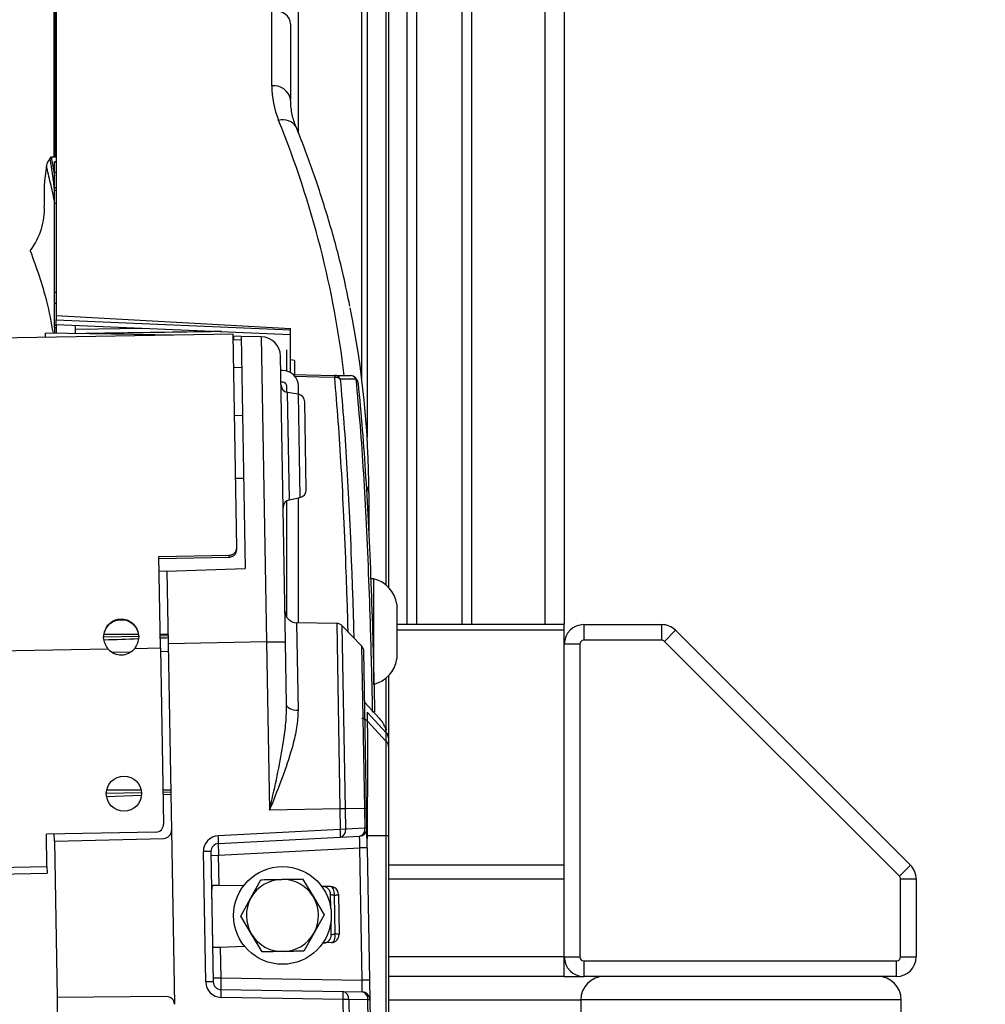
# Model space of a CAD drawing. Header units: millimetres. Extents: x 0 to 420, y 0 to 297.
# Tile 54 of 69: x 326.29 to 334.63, y 181.02 to 189.53. Entities that reach past the tile are written whole.
import ezdxf

# ---------------------------------------------------------------- set-up
doc = ezdxf.new("R2010")
doc.units = ezdxf.units.MM
doc.layers.add('QUOTE', color=174, linetype='Continuous')
doc.styles.add('SLDTEXTSTYLE3', font='TXT', dxfattribs={"width": 0.75})
doc.dimstyles.new('SLDDIMSTYLE0', dxfattribs={"dimtxt": 3, "dimasz": 3, "dimexe": 0, "dimexo": 0.0625, "dimgap": 0.75, "dimtad": 1, "dimlfac": 14.808004, "dimrnd": 1e-09, "dimzin": 12, "dimdsep": 46, "dimtxsty": 'SLDTEXTSTYLE3', "dimsah": 1, "dimcen": 0.09, "dimadec": 0, "dimazin": 3, "dimtfac": 1, "dimtdec": 3, "dimtofl": 0, "dimtmove": 0, "dimatfit": 3, "dimfxl": 0, "dimfrac": 2, "dimtolj": 1, "dimtzin": 12, "dimarcsym": 0})

# ---------------------------------------------------------------- blocks, each defined once
blk = doc.blocks.new('_D')
at = {"layer": 'QUOTE'}
for p, q in [((289.3989, 200.5784), (326.6761, 200.5784)), ((326.6761, 200.5784), (392.4024, 200.5784))]:
    blk.add_line(p, q, dxfattribs=at)
for points in [[(289.3989, 200.5784), (292.3989, 200.0784), (292.3989, 201.0784)], [(326.6761, 200.5784), (323.6761, 201.0784), (323.6761, 200.0784)]]:
    blk.add_solid(points, dxfattribs=at)
at = {"layer": 'QUOTE', "insert": (385.7524, 204.4456), "char_height": 3, "attachment_point": 1, "style": 'SLDTEXTSTYLE3'}
blk.add_mtext('552', dxfattribs=at)

msp = doc.modelspace()

# ---------------------------------------------------------------- linework, layer by layer
at = {"color": 7, "linetype": 'Continuous', "lineweight": 25}
for p, q in [((326.60033, 250.35762), (326.60033, 188.34251)), ((326.58876, 250.01532), (326.58876, 188.34237)), ((329.63729, 235.2888), (329.63729, 184.30286)), ((329.72169, 235.2888), (329.72169, 184.30286)), ((330.11341, 235.2888), (330.11341, 184.30286)), ((330.1978, 235.2888), (330.1978, 184.30286)), ((330.82922, 235.2888), (330.82922, 184.30286)), ((330.99805, 235.2888), (330.99805, 184.30286)), ((329.24817, 186.43106), (329.24817, 191.20416)), ((329.2952, 191.18836), (329.2952, 185.92235)), ((329.46046, 184.64202), (329.46046, 191.0577)), ((329.4786, 191.02377), (329.4786, 184.62522)), ((326.60853, 189.64424), (326.60853, 186.97357)), ((328.70199, 188.55006), (328.70199, 189.69383)), ((328.47152, 188.95642), (328.47152, 189.60973)), ((328.63446, 189.49143), (328.63446, 188.83711)), ((326.55652, 188.32906), (326.56698, 188.3421)), ((326.56698, 188.3421), (326.60853, 188.34261)), ((326.56698, 188.3421), (326.59502, 188.18257)), ((326.60853, 188.29969), (326.59502, 188.29969)), ((326.59502, 188.29911), (326.59502, 188.29969)), ((326.59502, 188.29911), (326.60853, 188.29911)), ((326.59502, 188.21047), (326.59502, 188.29911)), ((326.59502, 188.21047), (326.60853, 188.21047)), ((326.59502, 188.07828), (326.59502, 188.21047)), ((326.59502, 188.07828), (326.60853, 188.07828)), ((326.59502, 188.05525), (326.59502, 188.07828)), ((326.59502, 188.05525), (326.60853, 188.05525)), ((326.59502, 187.94227), (326.59502, 188.05525)), ((326.59502, 187.94227), (326.60853, 187.94227)), ((326.59502, 187.17478), (326.59502, 187.94227)), ((326.59502, 187.17478), (326.60853, 187.17478)), ((326.59502, 187.07928), (326.59502, 187.17478)), ((326.59502, 187.07928), (326.60853, 187.07928)), ((326.59502, 186.88827), (326.59502, 187.07928)), ((326.60853, 186.97357), (328.63446, 186.86099)), ((326.60853, 186.97357), (326.60853, 186.93522)), ((326.60853, 186.93522), (328.63446, 186.84767)), ((326.60853, 186.8957), (326.60853, 186.93522)), ((326.59502, 186.88827), (326.60853, 186.88827)), ((326.59502, 186.86849), (326.59502, 186.88827)), ((326.59502, 186.86849), (326.60853, 186.86849)), ((326.59708, 186.81957), (326.5972, 186.86729)), ((326.60853, 186.8957), (328.63446, 186.80815)), ((326.60853, 186.8957), (326.60853, 186.81937)), ((326.77736, 186.81642), (326.77736, 186.88841)), ((326.77736, 186.85513), (327.35102, 186.86362)), ((328.63446, 186.58965), (328.63446, 186.86099)), ((328.13847, 186.81082), (287.76106, 186.10603)), ((326.51798, 186.78253), (326.51731, 186.82096)), ((327.46376, 186.80444), (326.51731, 186.82096)), ((327.53073, 186.80327), (327.46376, 186.80444)), ((327.46376, 186.80444), (327.46386, 186.79904)), ((327.53073, 186.80327), (327.53079, 186.80021)), ((327.59712, 186.80211), (327.53073, 186.80327)), ((327.61835, 186.80174), (327.59712, 186.80211)), ((327.59713, 186.80137), (327.59712, 186.80211)), ((328.17067, 184.96663), (328.13847, 186.81082)), ((328.13997, 186.79263), (328.13879, 186.79266)), ((328.13932, 186.76211), (328.20684, 186.76387)), ((328.13997, 186.79263), (328.1405, 186.76214)), ((328.20635, 186.79148), (328.13997, 186.79263)), ((328.20635, 186.79148), (328.24135, 184.78677)), ((328.38115, 186.78842), (328.20635, 186.79148)), ((328.38115, 186.78842), (328.42716, 184.15264)), ((328.60069, 186.49333), (328.60069, 186.67673)), ((328.59007, 184.15549), (328.54701, 186.62257)), ((328.66822, 186.58384), (328.63446, 186.58965)), ((328.63446, 186.47953), (328.63446, 186.58965)), ((328.66822, 186.58384), (328.66822, 186.46238)), ((328.21107, 186.52139), (328.14351, 186.52257)), ((328.56693, 186.49762), (328.54919, 186.49762)), ((328.65732, 186.46186), (329.01373, 186.45564)), ((328.66222, 186.46177), (328.66822, 186.46238)), ((328.56693, 186.39632), (328.55096, 186.39632)), ((328.60069, 186.30895), (328.60069, 186.36256)), ((328.70199, 186.29241), (328.70199, 186.36256)), ((328.69958, 186.29283), (328.60832, 186.30729)), ((328.6164, 185.84448), (328.60832, 186.30729)), ((328.69958, 186.29283), (328.71517, 185.3993)), ((328.76317, 185.84704), (328.75653, 186.22731)), ((328.21829, 186.10769), (328.15077, 186.10652)), ((328.62448, 185.38167), (328.6164, 185.84448)), ((328.76981, 185.46677), (328.76317, 185.84704)), ((328.1602, 185.56635), (328.22772, 185.56753)), ((328.62448, 185.38167), (328.71517, 185.3993)), ((328.70199, 184.31907), (328.70199, 185.39674)), ((329.30977, 185.44087), (329.30977, 185.07532)), ((328.60069, 184.36722), (328.60069, 185.37209)), ((328.17096, 184.94949), (328.17067, 184.96663)), ((327.49658, 184.89054), (328.10427, 184.90115)), ((327.51041, 184.0982), (327.49658, 184.89054)), ((327.49686, 184.87469), (328.10454, 184.8853)), ((328.10454, 184.8853), (328.10427, 184.90115)), ((327.56634, 184.7632), (328.24135, 184.78677)), ((327.56634, 184.7632), (327.49884, 184.76085)), ((327.56634, 184.7632), (327.57726, 184.13781)), ((329.35029, 184.69804), (329.32623, 184.69804)), ((329.35029, 184.69804), (329.35029, 183.78637)), ((329.55288, 184.47856), (329.55288, 184.00584)), ((329.03227, 184.3133), (328.68499, 184.31936)), ((328.68499, 184.31936), (328.69822, 183.56102)), ((329.03227, 184.3133), (329.06023, 182.71155)), ((329.24799, 184.11839), (329.07967, 184.29269)), ((329.10725, 182.71237), (329.07967, 184.29269)), ((330.99805, 184.30286), (329.55288, 184.30286)), ((330.99805, 184.25341), (330.99805, 184.30286)), ((331.16687, 184.30286), (331.16687, 184.1678)), ((331.16687, 184.30286), (331.83978, 184.30286)), ((331.83978, 184.1678), (331.83978, 184.30286)), ((327.32288, 184.20091), (327.02042, 184.19563)), ((327.57608, 184.20533), (327.50856, 184.20415)), ((330.99805, 184.25341), (329.55288, 184.25341)), ((330.99805, 184.13403), (330.99805, 184.25341)), ((331.95916, 184.25341), (331.86366, 184.15791)), ((331.95916, 184.25341), (333.98749, 182.22508)), ((328.42716, 184.15264), (327.57726, 184.13781)), ((327.57726, 184.13781), (327.6054, 182.52556)), ((328.42716, 184.15264), (328.59007, 184.15549)), ((328.42716, 184.15264), (328.4525, 182.70095)), ((328.59954, 183.61298), (328.59007, 184.15549)), ((329.24799, 184.11839), (329.27248, 182.71526)), ((331.13311, 184.13403), (330.99805, 184.13403)), ((330.99805, 181.43279), (330.99805, 184.13403)), ((331.13311, 184.13403), (331.13311, 181.43279)), ((331.83978, 184.1678), (331.16687, 184.1678)), ((333.89199, 182.12958), (331.86366, 184.15791)), ((327.05957, 184.09033), (288.93425, 183.42485)), ((327.2513, 184.06458), (327.09533, 184.06185)), ((327.51041, 184.0982), (327.28604, 184.09429)), ((327.51041, 184.0982), (327.53693, 182.57899)), ((327.57844, 184.07029), (327.51092, 184.06911)), ((329.29062, 182.71557), (329.26693, 184.07266)), ((329.4786, 183.85918), (329.4786, 183.32237)), ((329.46046, 183.40201), (329.46046, 183.84238)), ((329.40036, 183.49451), (329.27467, 183.62929)), ((329.2952, 183.54548), (329.2952, 183.4713)), ((329.2952, 183.54548), (329.46046, 183.36844)), ((329.2952, 183.4713), (329.46046, 183.29426)), ((329.46617, 183.39039), (329.45616, 183.41076)), ((329.46046, 183.36839), (329.46046, 183.36844)), ((329.46046, 183.29426), (329.46046, 183.36839)), ((329.4786, 183.32237), (329.4786, 183.24825)), ((327.34638, 182.85049), (327.04268, 182.84519)), ((327.04464, 182.81875), (327.34588, 182.82882)), ((327.34377, 182.87213), (327.04536, 182.87168)), ((327.59935, 182.87251), (327.53181, 182.87241)), ((327.59965, 182.85491), (327.53213, 182.85373)), ((327.53246, 182.83506), (327.59996, 182.83731)), ((329.06023, 182.71155), (328.4525, 182.70095)), ((329.10725, 182.71237), (329.06023, 182.71155)), ((329.06023, 182.71155), (329.06332, 182.53467)), ((329.27248, 182.71526), (329.10725, 182.71237)), ((329.11034, 182.53549), (329.10725, 182.71237)), ((329.29062, 182.71557), (329.27248, 182.71526)), ((329.27248, 182.71526), (329.27547, 182.54414)), ((329.29361, 182.54446), (329.29062, 182.71557)), ((327.47059, 182.51029), (326.5253, 182.49379)), ((326.53019, 182.21357), (326.5253, 182.49379)), ((326.59391, 182.43211), (326.59282, 182.49496)), ((327.6054, 182.52556), (327.63162, 181.0236)), ((329.06332, 182.53467), (328.0091, 182.47942)), ((329.11034, 182.53549), (329.06332, 182.53467)), ((329.27547, 182.54414), (329.11034, 182.53549)), ((329.29361, 182.54446), (329.27547, 182.54414)), ((329.29655, 182.37576), (329.29361, 182.54446)), ((326.59391, 182.43211), (327.53965, 182.45687)), ((326.59391, 182.43211), (326.61748, 181.08169)), ((328.01028, 182.41194), (329.06449, 182.46719)), ((329.06449, 182.46719), (329.22962, 182.47584)), ((329.2952, 182.48036), (329.46046, 182.48036)), ((329.2952, 182.48036), (329.2952, 182.45286)), ((329.46046, 180.38523), (329.46046, 182.48036)), ((329.4786, 182.4804), (329.4786, 180.38523)), ((327.94629, 182.34332), (327.88113, 182.34218)), ((327.90077, 181.21649), (327.88113, 182.34218)), ((327.94629, 182.34332), (327.96594, 181.21763)), ((328.01204, 182.31072), (329.23139, 182.37462)), ((329.29655, 182.37576), (329.23139, 182.37462)), ((329.25134, 181.23119), (329.23139, 182.37462)), ((329.29655, 182.37576), (329.31651, 181.23233)), ((327.94688, 182.30958), (328.01204, 182.31072)), ((328.01662, 182.04839), (328.01204, 182.31072)), ((289.52881, 181.56771), (326.53019, 182.21357)), ((289.52981, 181.51032), (326.53119, 182.15618)), ((326.53019, 182.21357), (326.53119, 182.15618)), ((330.99805, 182.22508), (329.4786, 182.22508)), ((333.89199, 182.12958), (333.98749, 182.22508)), ((328.2912, 181.94219), (328.37844, 182.09957)), ((328.73828, 182.10586), (328.83096, 181.95161)), ((330.99805, 182.1057), (329.4786, 182.1057)), ((333.90188, 181.43279), (333.90188, 182.1057)), ((334.03694, 182.1057), (333.90188, 182.1057)), ((334.03694, 182.1057), (334.03694, 181.43279)), ((327.96142, 181.54579), (327.95323, 182.0152)), ((328.01662, 182.04839), (327.97041, 182.04879)), ((328.22782, 182.04654), (328.01662, 182.04839)), ((328.97998, 182.03998), (328.90419, 182.04064)), ((328.20396, 181.7848), (328.2912, 181.94219)), ((328.83096, 181.95161), (328.92365, 181.79736)), ((328.9815, 181.85166), (328.97936, 181.97422)), ((329.01913, 181.63083), (329.01326, 181.96713)), ((329.04691, 181.97363), (329.05299, 181.6255)), ((328.29664, 181.63055), (328.20396, 181.7848)), ((328.92365, 181.79736), (328.8364, 181.63997)), ((328.9855, 181.62256), (328.98336, 181.74511)), ((328.8364, 181.63997), (328.74916, 181.48259)), ((328.38932, 181.47631), (328.29664, 181.63055)), ((328.98841, 181.55686), (328.91269, 181.55355)), ((328.02594, 181.51484), (327.97977, 181.51282)), ((328.23694, 181.52405), (328.02594, 181.51484)), ((328.02594, 181.51484), (328.03051, 181.2525)), ((330.99805, 181.43279), (329.4786, 181.43279)), ((330.99805, 181.26396), (330.99805, 181.43279)), ((330.99805, 181.43279), (331.13311, 181.43279)), ((331.16687, 181.39903), (333.86812, 181.39903)), ((331.16687, 181.39903), (331.16687, 181.26396)), ((333.86812, 181.26396), (333.86812, 181.39903)), ((333.90188, 181.43279), (334.03694, 181.43279)), ((327.96594, 181.21763), (327.90077, 181.21649)), ((327.96535, 181.25137), (328.03051, 181.2525)), ((328.03051, 181.2525), (329.25134, 181.23119)), ((329.31651, 181.23233), (329.25134, 181.23119)), ((329.31651, 181.23233), (329.31945, 181.06363)), ((330.99805, 181.26396), (329.4786, 181.26396)), ((330.99805, 181.26396), (331.16687, 181.26396)), ((333.86812, 181.26396), (331.16687, 181.26396)), ((328.03228, 181.15128), (329.08779, 181.13286)), ((329.08779, 181.13286), (329.25311, 181.12998)), ((327.56351, 181.08995), (326.61748, 181.08169)), ((326.61748, 181.08169), (326.62397, 180.71033)), ((329.08896, 181.06538), (328.03346, 181.08381)), ((329.13599, 181.0662), (329.08896, 181.06538)), ((329.09205, 180.88849), (329.08896, 181.06538)), ((329.13599, 181.0662), (329.13908, 180.88931)), ((329.30131, 181.06332), (329.13599, 181.0662)), ((329.31945, 181.06363), (329.30131, 181.06332)), ((329.3043, 180.8922), (329.30131, 181.06332)), ((329.31945, 181.06363), (329.32244, 180.89251)), ((329.4786, 181.06137), (331.13986, 181.06137)), ((331.13986, 181.06137), (331.13986, 180.58865)), ((333.84499, 181.06137), (331.13986, 181.06137)), ((333.90863, 181.06137), (333.84499, 181.06137)), ((333.90863, 180.58865), (333.90863, 181.06137))]:
    msp.add_line(p, q, dxfattribs=at)
at = {"color": 7, "linetype": 'Continuous', "lineweight": 25, "flags": 128}
for points in [[(329.0149, 186.43824), (328.87993, 186.44058), (328.67143, 186.44421)], [(329.21713, 186.38572), (329.21719, 186.39076), (329.21704, 186.39264)], [(328.69822, 183.56102), (328.67895, 183.56203), (328.66048, 183.56498), (328.6435, 183.56975), (328.62862, 183.57618), (328.61639, 183.58402), (328.60727, 183.59299), (328.60158, 183.60276), (328.59954, 183.61298)], [(329.01326, 181.96713), (329.01318, 181.98099), (329.01168, 181.99449), (329.00882, 182.00706), (329.00471, 182.01817), (328.99955, 182.02736), (328.99353, 182.03423), (328.98691, 182.03849), (328.97998, 182.03998)], [(328.98841, 181.55686), (328.99529, 181.55858), (329.00175, 181.56308), (329.00753, 181.57016), (329.01237, 181.57952), (329.01608, 181.59077), (329.0185, 181.60343), (329.01953, 181.61697), (329.01913, 181.63083)]]:
    msp.add_lwpolyline(points, dxfattribs=at)
at = {"color": 7, "linetype": 'Continuous', "lineweight": 25}
for centre, radius in [((327.19461, 182.84318), 0.15194), ((328.5638, 181.79108), 0.42207)]:
    msp.add_circle(centre, radius, dxfattribs=at)
for centre, radius, start, end in [((328.48848, 188.80866), 0.14873, 11.028076, 96.546472), ((328.56961, 188.53059), 0.13244, 32.225539, 106.948872), ((328.37821, 186.61962), 0.16883, 1, 89), ((328.56693, 186.36256), 0.13506, 0, 90), ((328.93998, 186.4419), 0.07501, 357.199462, 10.548954), ((329.01116, 186.39808), 0.05761, 26.234453, 87.447965), ((329.01791, 186.36249), 0.07581, 53.652107, 92.270801), ((329.14986, 186.38572), 0.06753, 5.883344, 89), ((329.14864, 186.39522), 0.05807, 27.536177, 87.629629), ((329.1732, 186.38702), 0.0442, 7.305295, 52.462927), ((328.61889, 186.37399), 0.06753, 181, 261), ((328.56693, 186.36256), 0.03377, 0, 90), ((328.68901, 186.22613), 0.06753, 1, 81), ((328.70229, 185.46559), 0.06753, 281, 1), ((329.21552, 185.43918), 0.09426, 1.024576, 38.689918), ((328.63737, 185.31538), 0.06753, 101, 181), ((329.28619, 184.43563), 0.27012, 9.145332, 76.273448), ((328.68676, 184.42065), 0.1013, 181, 269), ((329.03109, 184.24578), 0.06753, 44, 89), ((331.16687, 184.13403), 0.16883, 90, 180), ((331.83978, 184.13403), 0.16883, 45, 90), ((329.19941, 184.07148), 0.06753, 1, 44), ((331.16687, 184.13403), 0.03377, 90, 180), ((331.83978, 184.13403), 0.03377, 45, 90), ((327.17104, 184.19359), 0.15194, 222.810315, 319.189685), ((329.28619, 184.04878), 0.27012, 283.726552, 350.854668), ((329.24587, 183.42521), 0.0675, 43.034778, 62.357189), ((329.41116, 183.32237), 0.06743, 0.004158, 43.033064), ((327.46941, 182.57781), 0.06753, 271, 1), ((327.53788, 182.52438), 0.06753, 271.5, 1), ((328.57984, 182.49248), 0.48532, 357.012899, 4.987101), ((329.05103, 182.52576), 0.0601, 282.944517, 9.311843), ((329.22608, 182.54328), 0.06753, 273, 1), ((329.21616, 182.53441), 0.0601, 282.944517, 9.311843), ((328.01617, 182.34454), 0.13506, 93, 181), ((328.01381, 182.3445), 0.06753, 93, 181), ((327.52562, 182.43723), 0.48532, 357.012899, 4.987101), ((333.86812, 182.1057), 0.16883, 0, 45), ((328.5638, 181.79108), 0.31168, 91, 151), ((328.5638, 181.79108), 0.31168, 31, 91), ((333.86812, 182.1057), 0.03377, 0, 45), ((328.91184, 181.97304), 0.06753, 1, 89.5), ((328.97939, 181.97245), 0.06753, 1, 89.5), ((328.5638, 181.79108), 0.31168, 151, 211), ((328.5638, 181.79108), 0.31168, 331, 31), ((329.01751, 182.03548), 0.06849, 266.44244, 295.427068), ((328.5638, 181.79108), 0.31168, 271, 331), ((328.5638, 181.79108), 0.31168, 211, 271), ((328.91798, 181.62138), 0.06753, 272.5, 1), ((328.98547, 181.62432), 0.06753, 272.5, 1), ((329.02576, 181.56266), 0.06849, 66.572932, 95.55756), ((331.16687, 181.43279), 0.16883, 180, 270), ((331.16687, 181.43279), 0.03377, 180, 270), ((333.86812, 181.43279), 0.03377, 270, 0), ((333.86812, 181.43279), 0.16883, 270, 0), ((328.03582, 181.21885), 0.13506, 181, 269), ((328.03346, 181.21881), 0.06753, 181, 269), ((331.34245, 181.06137), 0.20259, 90, 180), ((333.70604, 181.06137), 0.20259, 0, 90), ((327.5488, 181.1091), 0.48532, 357.012899, 4.987101), ((328.60431, 181.09067), 0.48532, 357.012899, 4.987101), ((329.07637, 181.07385), 0.0601, 352.688157, 79.055483), ((329.2417, 181.07097), 0.0601, 352.688157, 79.055483), ((329.25193, 181.06245), 0.06753, 1, 89), ((327.5641, 181.02242), 0.06753, 1, 90.5)]:
    msp.add_arc(centre, radius, start, end, dxfattribs=at)
for centre, major_axis, ratio, start_param, end_param in [((328.46563, 189.49039), (0.16882, 0.00208), 0.7070529, 6.27446, 7.8103497), ((329.99097, 188.9189), (1.51853, -0.0749), 0.7062466, 3.1764145, 3.4571466), ((313.41572, 185.94862), (15.72158, -0.77547), 0.7062466, 0.1151676, 0.315554), ((326.73842, 188.26092), (0.21383, 0.02347), 0.6877711, 2.5081298, 2.9538517), ((337.7406, 188.07557), (11.23595, 0.07791), 0.3760268, 3.0782386, 3.1606032), ((325.13314, 187.88143), (1.37497, 0.00832), 0.6249952, 5.8541963, 6.3153306), ((313.40982, 185.82931), (15.89051, -0.7755), 0.7062647, 0.0344541, 0.1766101), ((293.49826, 182.63434), (136.28594, 0.69642), 0.0106876, 1.3199699, 1.3221864), ((293.49826, 182.63434), (136.28594, 0.69642), 0.0106876, 1.3180152, 1.318527), ((278.88231, 184.01635), (128.93565, 3.84299), 0.0106876, 5.0987746, 5.0993399), ((278.88231, 184.01635), (128.93565, 3.84299), 0.0106876, 5.0947299, 5.0971882), ((328.0144, 182.31072), (-0.00412, 0.10122), 0.023249, 0.0002708, 1.5698491), ((329.22903, 182.37437), (0.00059, 0.10147), 0.0231736, 4.7149564, 6.2845348), ((328.03287, 181.25259), (0.00059, 0.1013), 0.023249, 1.5717435, 3.1413219), ((329.24898, 181.23136), (-0.00413, 0.10138), 0.0231736, 3.1402432, 4.7098215)]:
    msp.add_ellipse(centre, major_axis=major_axis, ratio=ratio, start_param=start_param, end_param=end_param, dxfattribs=at)
for points, knots in [([(328.68166, 188.60117), (328.67513, 188.61862), (328.65506, 188.67224), (328.63775, 188.75121), (328.63541, 188.81221), (328.63446, 188.83711)], [0, 0, 0, 0, 0.22205534, 0.6824351, 1, 1, 1, 1]), ([(329.14531, 187.05384), (329.12806, 187.14031), (329.08342, 187.36406), (328.98762, 187.72291), (328.8628, 188.12288), (328.7561, 188.41501), (328.69351, 188.57155), (328.68166, 188.60117)], [0, 0, 0, 0, 0.1657359, 0.4288786, 0.6921153, 0.9417378, 1, 1, 1, 1]), ([(326.59502, 188.06079), (326.59066, 188.10101), (326.58021, 188.19746), (326.56525, 188.2806), (326.55652, 188.32906)], [0, 0, 0, 0, 0.4170628, 1, 1, 1, 1]), ([(326.59502, 187.96222), (326.5837, 188.01345), (326.56139, 188.11439), (326.53723, 188.21552), (326.52533, 188.26531)], [0, 0, 0, 0, 0.5075757, 1, 1, 1, 1]), ([(326.38568, 187.53154), (326.43777, 187.38678), (326.52225, 187.15201), (326.5659, 186.91188), (326.58264, 186.81982)], [0, 0, 0, 0, 0.61663175, 1, 1, 1, 1]), ([(328.03818, 186.83392), (327.97946, 186.83304), (327.75351, 186.82966), (327.35169, 186.82349), (327.00858, 186.81818), (326.8327, 186.81545)], [0, 0, 0, 0, 0.146125, 0.5623169, 1, 1, 1, 1]), ([(329.01373, 186.45564), (329.03689, 186.45523), (329.08321, 186.45443), (329.12843, 186.45364), (329.15104, 186.45324)], [0, 0, 0, 0, 0.5000195, 1, 1, 1, 1]), ([(329.13095, 184.23959), (329.13084, 184.24424), (329.12654, 184.42089), (329.11492, 184.75673), (329.09589, 185.22813), (329.07292, 185.66312), (329.04685, 186.06756), (329.02567, 186.31333), (329.0149, 186.43824)], [0, 0, 0, 0, 0.0054971, 0.2086709, 0.4171457, 0.6092808, 0.801416, 1, 1, 1, 1]), ([(329.20013, 186.42207), (329.17752, 186.42231), (329.13231, 186.42279), (329.086, 186.4233), (329.06284, 186.42355)], [0, 0, 0, 0, 0.5000218, 1, 1, 1, 1]), ([(329.06284, 186.42355), (329.07362, 186.29901), (329.09483, 186.05399), (329.12093, 185.65075), (329.1439, 185.21698), (329.16308, 184.74403), (329.17507, 184.39506), (329.17965, 184.20432), (329.18002, 184.18878)], [0, 0, 0, 0, 0.195313, 0.384268, 0.5732228, 0.7782296, 0.9819323, 1, 1, 1, 1]), ([(329.34296, 183.54634), (329.3419, 183.59734), (329.33732, 183.81975), (329.32749, 184.20499), (329.31115, 184.69697), (329.2909, 185.16774), (329.26617, 185.61259), (329.23692, 186.03537), (329.21267, 186.29026), (329.20013, 186.42207)], [0, 0, 0, 0, 0.04606899, 0.20089489, 0.35572093, 0.51796751, 0.67493676, 0.83190644, 1, 1, 1, 1]), ([(329.21713, 186.38572), (329.22967, 186.25486), (329.2539, 186.00181), (329.28315, 185.5821), (329.30789, 185.14049), (329.32817, 184.67318), (329.34452, 184.18469), (329.35429, 183.80739), (329.35875, 183.59139), (329.35969, 183.54569)], [0, 0, 0, 0, 0.168872, 0.3265596, 0.4842467, 0.6472275, 0.8027486, 0.9582694, 1, 1, 1, 1]), ([(328.10427, 184.90115), (328.11341, 184.90303), (328.13057, 184.90656), (328.15208, 184.92087), (328.16627, 184.94174), (328.16914, 184.958), (328.17067, 184.96663)], [0, 0, 0, 0, 0.267918, 0.5029074, 0.7363008, 1, 1, 1, 1]), ([(328.10454, 184.8853), (328.11368, 184.88714), (328.13079, 184.89059), (328.1523, 184.90458), (328.16654, 184.92505), (328.16943, 184.94103), (328.17096, 184.94949)], [0, 0, 0, 0, 0.2702473, 0.5061193, 0.7386321, 1, 1, 1, 1]), ([(327.01911, 184.19147), (327.02175, 184.21297), (327.02667, 184.25313), (327.05368, 184.29759), (327.08276, 184.32357), (327.10884, 184.33896), (327.13765, 184.3483), (327.1681, 184.35159), (327.19863, 184.34949), (327.22773, 184.34123), (327.25441, 184.32679), (327.2847, 184.30153), (327.31408, 184.25841), (327.3199, 184.21829), (327.32295, 184.19725)], [0, 0, 0, 0, 0.1333916, 0.2491705, 0.3133152, 0.3746972, 0.436014, 0.4999712, 0.5637077, 0.6249361, 0.6863853, 0.7507563, 0.869323, 1, 1, 1, 1]), ([(327.01915, 184.18944), (327.02181, 184.21054), (327.02678, 184.25006), (327.05908, 184.30189), (327.10773, 184.33709), (327.1681, 184.34914), (327.22904, 184.33943), (327.27905, 184.3056), (327.31405, 184.25533), (327.31992, 184.21585), (327.32298, 184.19521)], [0, 0, 0, 0, 0.13254584, 0.2481512, 0.37381382, 0.49996164, 0.62579161, 0.75175571, 0.87016165, 1, 1, 1, 1]), ([(327.05957, 184.09033), (327.04953, 184.10598), (327.02956, 184.13712), (327.02258, 184.17342), (327.01911, 184.19147)], [0, 0, 0, 0, 0.50258036, 1, 1, 1, 1]), ([(327.32295, 184.19725), (327.32009, 184.17881), (327.31439, 184.14213), (327.29546, 184.11018), (327.28604, 184.09429)], [0, 0, 0, 0, 0.5025423, 1, 1, 1, 1]), ([(328.4525, 182.70095), (328.45266, 182.70165), (328.45752, 182.72288), (328.48254, 182.83259), (328.52709, 183.02995), (328.56969, 183.26027), (328.59633, 183.45502), (328.59847, 183.56035), (328.59954, 183.61298)], [0, 0, 0, 0, 0.0022869, 0.0690968, 0.3569915, 0.644703, 0.8224597, 1, 1, 1, 1]), ([(328.69822, 183.56102), (328.69593, 183.51206), (328.69133, 183.41399), (328.64699, 183.23023), (328.57572, 183.01212), (328.50215, 182.82543), (328.46077, 182.72164), (328.45276, 182.70159), (328.4525, 182.70095)], [0, 0, 0, 0, 0.1795771, 0.3596141, 0.6453465, 0.9315015, 0.9977848, 1, 1, 1, 1]), ([(329.2952, 183.4713), (329.28962, 183.47624), (329.28045, 183.48435), (329.26383, 183.49102), (329.25362, 183.49212), (329.24817, 183.4927)], [0, 0, 0, 0, 0.419596, 0.6899063, 1, 1, 1, 1]), ([(329.2952, 183.4713), (329.2952, 183.4713), (329.29521, 183.47129), (329.29521, 183.47129), (329.29521, 183.47128)], [0, 0, 0, 0, 0.0062743, 1, 1, 1, 1]), ([(329.29521, 183.47128), (329.29539, 183.46919), (329.29592, 183.4632), (329.29666, 183.43194), (329.29731, 183.36958), (329.29771, 183.28096), (329.29785, 183.16729), (329.29769, 183.02697), (329.29724, 182.86978), (329.29652, 182.70395), (329.29581, 182.57461), (329.29533, 182.49957), (329.29521, 182.481)], [0, 0, 0, 0, 0.05828549, 0.16715566, 0.27917508, 0.38802937, 0.50003474, 0.61900413, 0.74212958, 0.85106587, 0.96315761, 1, 1, 1, 1]), ([(329.44367, 183.42922), (329.44014, 183.43789), (329.43303, 183.45532), (329.41687, 183.47753), (329.40223, 183.49113), (329.39724, 183.49577)], [0, 0, 0, 0, 0.39495763, 0.79362369, 1, 1, 1, 1]), ([(329.46046, 183.36844), (329.46002, 183.3798), (329.45925, 183.3999), (329.44839, 183.42034), (329.44367, 183.42922)], [0, 0, 0, 0, 0.5655943, 1, 1, 1, 1]), ([(329.46869, 183.36824), (329.47064, 183.36436), (329.47839, 183.34894), (329.47851, 183.33377), (329.4786, 183.32242)], [0, 0, 0, 0, 0.2514673, 1, 1, 1, 1]), ([(329.46046, 182.48036), (329.46046, 182.48036), (329.4605, 182.52608), (329.46058, 182.61767), (329.46068, 182.75112), (329.46074, 182.87682), (329.46079, 183.02921), (329.46076, 183.18396), (329.46063, 183.27353), (329.4605, 183.29213), (329.46046, 183.29426), (329.46046, 183.29426)], [0, 0, 0, 0, 0.0000033, 0.1105476, 0.2210925, 0.3316535, 0.4422148, 0.6623288, 0.8823999, 0.9999967, 1, 1, 1, 1]), ([(329.4786, 183.24825), (329.4786, 183.23636), (329.4786, 183.21811), (329.4786, 183.11656), (329.4786, 182.9698), (329.4786, 182.73952), (329.4786, 182.56676), (329.4786, 182.4804)], [0, 0, 0, 0, 0.2205562, 0.338203, 0.5586709, 0.7793663, 1, 1, 1, 1]), ([(329.29521, 182.481), (329.29521, 182.48079), (329.29521, 182.48057), (329.2952, 182.48036), (329.2952, 182.48036)], [0, 0, 0, 0, 0.9937257, 1, 1, 1, 1]), ([(328.37844, 182.09957), (328.38158, 182.09963), (328.4409, 182.10066), (328.50123, 182.10172), (328.55836, 182.10271)], [0, 0, 0, 0, 0.0529743, 1, 1, 1, 1]), ([(328.55836, 182.10271), (328.60627, 182.10355), (328.66663, 182.1046), (328.72604, 182.10564), (328.73828, 182.10586)], [0, 0, 0, 0, 0.7938143, 1, 1, 1, 1]), ([(327.97041, 182.04879), (327.9675, 182.04857), (327.96216, 182.04816), (327.95707, 182.04354), (327.95438, 182.03624), (327.95323, 182.02643), (327.95323, 182.01905), (327.95323, 182.0152)], [0, 0, 0, 0, 0.23100209, 0.42385575, 0.61721599, 0.79969646, 1, 1, 1, 1]), ([(328.97936, 181.97422), (328.97966, 181.9737), (328.98045, 181.97234), (328.98824, 181.97016), (329.00065, 181.96831), (329.01016, 181.96742), (329.01326, 181.96713)], [0, 0, 0, 0, 0.2010525, 0.5242998, 0.844996, 1, 1, 1, 1]), ([(328.9855, 181.62256), (328.98578, 181.62309), (328.98652, 181.62447), (328.99423, 181.62692), (329.00657, 181.6292), (329.01604, 181.63043), (329.01913, 181.63083)], [0, 0, 0, 0, 0.2010525, 0.5242998, 0.844996, 1, 1, 1, 1]), ([(327.97977, 181.51282), (327.97685, 181.51294), (327.9715, 181.51316), (327.96625, 181.5176), (327.9633, 181.5248), (327.96181, 181.53457), (327.96155, 181.54194), (327.96142, 181.54579)], [0, 0, 0, 0, 0.2310021, 0.4238558, 0.617216, 0.7996965, 1, 1, 1, 1]), ([(328.56924, 181.47945), (328.51211, 181.47845), (328.45178, 181.4774), (328.39246, 181.47636), (328.38932, 181.47631)], [0, 0, 0, 0, 0.9470257, 1, 1, 1, 1]), ([(328.74916, 181.48259), (328.73691, 181.48237), (328.67751, 181.48134), (328.61715, 181.48028), (328.56924, 181.47945)], [0, 0, 0, 0, 0.2061857, 1, 1, 1, 1])]:
    msp.add_open_spline(points, degree=3, knots=knots, dxfattribs=at)
for points in [[(329.46046, 183.36844), (329.46317, 183.36519), (329.4686, 183.35871), (329.47422, 183.34728), (329.47791, 183.33509), (329.47837, 183.32664), (329.4786, 183.32242)], [(329.46046, 183.29426), (329.46317, 183.29102), (329.4686, 183.28454), (329.47422, 183.2731), (329.47791, 183.26091), (329.47837, 183.25247), (329.4786, 183.24825)], [(329.46046, 182.48036), (329.46317, 182.48036), (329.4686, 182.48037), (329.47422, 182.48038), (329.47791, 182.48039), (329.47837, 182.4804), (329.4786, 182.4804)]]:
    msp.add_open_spline(points, degree=3, dxfattribs=at)

# ---------------------------------------------------------------- dimensions: what is measured, and where the dimension line sits
at = {"layer": 'QUOTE'}
dim = msp.add_linear_dim(base=(326.67606, 200.57843), p1=(289.39892, 188.38543), p2=(326.67606, 189.69383), angle=0, dimstyle='SLDDIMSTYLE0', dxfattribs=at)
dim.commit()
dim.dimension.update_dxf_attribs({"geometry": '_D', "text_midpoint": (389.07738, 200.57843), "dimtype": 160})

doc.saveas('drawing.dxf')
